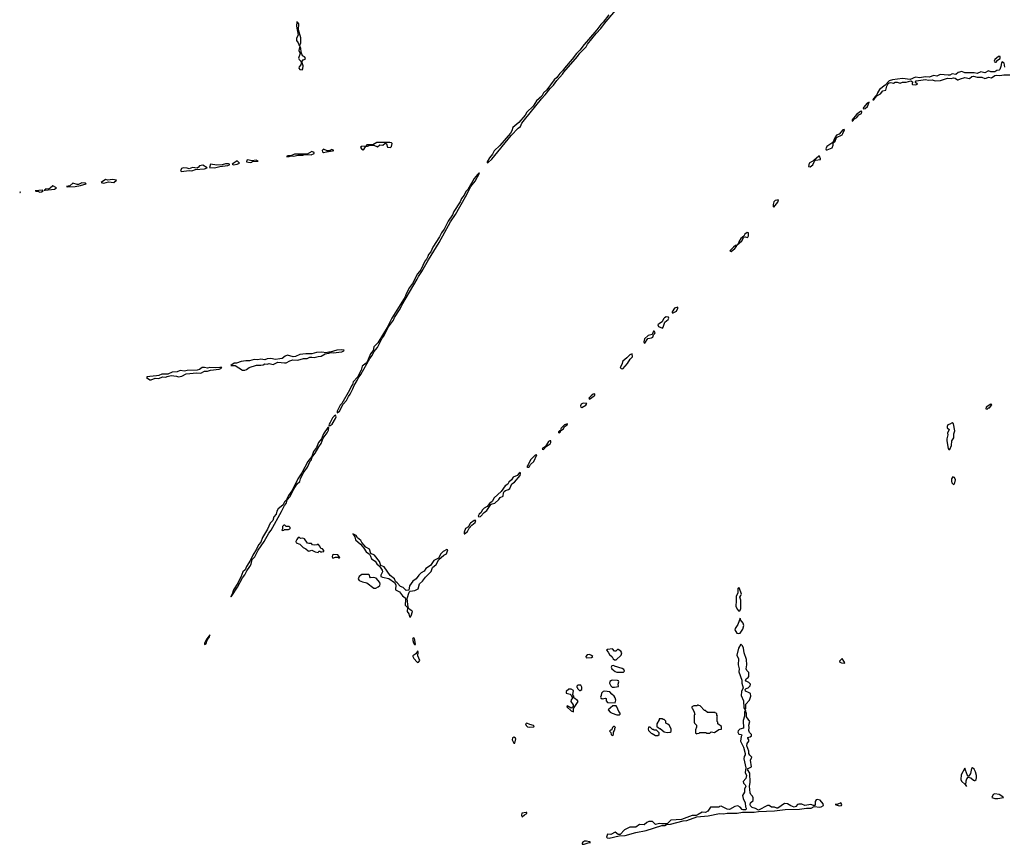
# Model space of a CAD drawing. Extents: x 2737564 to 2859580, y 876530 to 1012372.
# Tile 71 of 110: x 2749249 to 2762171, y 958513 to 969329. Entities that reach past the tile are written whole.
import ezdxf

# ---------------------------------------------------------------- set-up
doc = ezdxf.new("R2010")
doc.units = 0

msp = doc.modelspace()

# ---------------------------------------------------------------- linework, layer by layer
at = {"layer": '0CON05XD'}
for points in [[(2756979, 969391), (2756905, 969295), (2756874, 969266), (2756825, 969195), (2756655, 969005), (2756600, 968930), (2756555, 968887), (2756499, 968811), (2756398, 968695), (2756378, 968662), (2756339, 968625), (2756300, 968570), (2756265, 968541), (2756169, 968411), (2756125, 968371), (2756102, 968328), (2756033, 968265), (2755987, 968193), (2755906, 968115), (2755882, 968078), (2755800, 967980), (2755723, 967917), (2755709, 967871), (2755689, 967841), (2755551, 967679), (2755475, 967608), (2755456, 967564), (2755415, 967518), (2755384, 967465), (2755385, 967452), (2755395, 967454), (2755445, 967501), (2755698, 967812), (2755792, 967908), (2755821, 967929), (2755837, 967973), (2755876, 968014), (2756095, 968293), (2756145, 968342), (2756212, 968428), (2756255, 968469), (2756299, 968531), (2756374, 968615), (2756389, 968641), (2756571, 968845), (2756601, 968889), (2756682, 968975), (2756702, 969008), (2756813, 969147), (2756875, 969213), (2756923, 969277), (2757188, 969592)], [(2752925, 968990), (2752937, 969027), (2752940, 969090), (2752910, 969195), (2752913, 969275), (2752895, 969297), (2752885, 969300), (2752883, 969245), (2752902, 969125), (2752883, 969085), (2752880, 969055), (2752903, 969025), (2752915, 968990), (2752925, 968990)], [(2752955, 968671), (2752966, 968684), (2752967, 968725), (2752950, 968775), (2752967, 968803), (2752995, 968813), (2752998, 968825), (2752985, 968842), (2752962, 968855), (2752943, 968903), (2752937, 968955), (2752925, 968980), (2752914, 968925), (2752931, 968885), (2752906, 968825), (2752915, 968806), (2752938, 968785), (2752942, 968765), (2752937, 968735), (2752915, 968711), (2752913, 968695), (2752925, 968677), (2752955, 968671)], [(2762055, 968770), (2762065, 968773), (2762080, 968800), (2762115, 968820), (2762115, 968847), (2762094, 968846), (2762048, 968805), (2762040, 968785), (2762042, 968775), (2762055, 968770)], [(2762176, 968705), (2762170, 968760), (2762145, 968774), (2762135, 968765), (2762127, 968713), (2762114, 968675), (2762105, 968667), (2762075, 968663), (2762045, 968644), (2761995, 968645), (2761965, 968656), (2761915, 968630), (2761865, 968647), (2761815, 968623), (2761775, 968634), (2761655, 968633), (2761615, 968650), (2761567, 968635), (2761535, 968612), (2761485, 968619), (2761455, 968600), (2761435, 968600), (2761331, 968609), (2761285, 968588), (2761245, 968596), (2761185, 968576), (2761131, 968579), (2761063, 968567), (2761005, 968574), (2760935, 968546), (2760835, 968557), (2760705, 968539), (2760662, 968525), (2760609, 968471), (2760535, 968414), (2760505, 968369), (2760497, 968343), (2760475, 968322), (2760462, 968298), (2760454, 968295), (2760445, 968274)], [(2760445, 968274), (2760462, 968285), (2760500, 968330), (2760545, 968356), (2760575, 968394), (2760616, 968405), (2760631, 968459), (2760647, 968493), (2760658, 968502), (2760684, 968504), (2760715, 968497), (2760741, 968509), (2760765, 968510), (2760805, 968498), (2760835, 968509), (2760885, 968510), (2760945, 968527), (2760966, 968515), (2760962, 968485), (2760968, 968478), (2761005, 968474), (2761032, 968485), (2761006, 968506), (2761004, 968515), (2761013, 968527), (2761135, 968544), (2761175, 968534), (2761225, 968540), (2761265, 968529), (2761335, 968533), (2761425, 968560), (2761475, 968556), (2761505, 968566), (2761525, 968561), (2761555, 968539), (2761565, 968539), (2761595, 968554), (2761655, 968570), (2761715, 968559), (2761747, 968583), (2761765, 968588), (2761815, 968576), (2761875, 968577), (2761915, 968559), (2761935, 968560), (2761965, 968574), (2762004, 968566), (2762046, 968595), (2762065, 968601), (2762113, 968597), (2762166, 968606), (2762245, 968606)], [(2760325, 968158), (2760345, 968162), (2760375, 968190), (2760396, 968246), (2760373, 968235), (2760324, 968175), (2760320, 968165), (2760325, 968158)], [(2760175, 968000), (2760185, 968003), (2760203, 968027), (2760236, 968044), (2760261, 968079), (2760295, 968100), (2760301, 968115), (2760298, 968128), (2760285, 968126), (2760233, 968085), (2760174, 968015), (2760175, 968000)], [(2759833, 967623), (2759845, 967624), (2759914, 967646), (2759926, 967685), (2759927, 967713), (2759950, 967735), (2759968, 967782), (2760042, 967818), (2760053, 967835), (2760072, 967885), (2760069, 967889), (2760053, 967885), (2760002, 967828), (2759970, 967815), (2759945, 967778), (2759922, 967718), (2759840, 967665), (2759830, 967635), (2759833, 967623)], [(2753755, 967622), (2753765, 967626), (2753790, 967670), (2753815, 967668), (2753848, 967682), (2753895, 967683), (2753945, 967662), (2753975, 967686), (2754015, 967681), (2754045, 967710), (2754065, 967702), (2754075, 967658), (2754115, 967653), (2754129, 967665), (2754138, 967705), (2754130, 967715), (2754105, 967720), (2753935, 967718), (2753882, 967688), (2753805, 967686), (2753790, 967670), (2753733, 967665), (2753720, 967655), (2753735, 967633), (2753755, 967622)], [(2752785, 967534), (2752815, 967542), (2752845, 967540), (2752899, 967551), (2752965, 967552), (2752995, 967562), (2753075, 967558), (2753113, 967575), (2753113, 967585), (2753085, 967601), (2753023, 967567), (2752857, 967563), (2752815, 967547), (2752770, 967545), (2752750, 967535), (2752785, 967534)], [(2753235, 967589), (2753275, 967595), (2753355, 967607), (2753372, 967615), (2753344, 967626), (2753310, 967610), (2753285, 967607), (2753235, 967632), (2753220, 967615), (2753222, 967595), (2753235, 967589)], [(2759625, 967400), (2759660, 967425), (2759678, 967472), (2759693, 967487), (2759758, 967495), (2759760, 967505), (2759745, 967540), (2759735, 967540), (2759670, 967480), (2759612, 967445), (2759602, 967402), (2759625, 967400)], [(2751375, 967336), (2751405, 967342), (2751475, 967352), (2751506, 967346), (2751558, 967362), (2751675, 967373), (2751710, 967385), (2751651, 967419), (2751609, 967411), (2751597, 967393), (2751578, 967382), (2751515, 967392), (2751475, 967373), (2751445, 967383), (2751395, 967385), (2751374, 967376), (2751361, 967345), (2751375, 967336)], [(2751805, 967384), (2751875, 967402), (2751982, 967415), (2752002, 967425), (2752002, 967432), (2751987, 967437), (2751948, 967438), (2751905, 967426), (2751835, 967420), (2751755, 967433), (2751742, 967392), (2751805, 967384)], [(2752055, 967427), (2752105, 967434), (2752132, 967445), (2752105, 967478), (2752038, 967435), (2752055, 967427)], [(2752275, 967457), (2752295, 967460), (2752305, 967470), (2752380, 967475), (2752354, 967486), (2752295, 967476), (2752245, 967492), (2752230, 967485), (2752224, 967464), (2752275, 967457)], [(2753415, 964173), (2753445, 964192), (2753496, 964285), (2753539, 964335), (2753563, 964387), (2753585, 964416), (2753621, 964485), (2753638, 964532), (2753677, 964595), (2753691, 964629), (2753725, 964677), (2753843, 964887), (2753875, 964926), (2753898, 964972), (2753945, 965030), (2754007, 965153), (2754025, 965175), (2754091, 965299), (2754155, 965386), (2754169, 965421), (2754241, 965535), (2754264, 965586), (2754467, 965925), (2754481, 965959), (2754528, 966025), (2754612, 966178), (2754755, 966406), (2754904, 966676), (2754970, 966775), (2755098, 967005), (2755171, 967140), (2755225, 967211), (2755282, 967315), (2755275, 967318), (2755255, 967298), (2755215, 967247), (2755129, 967101), (2755103, 967075), (2755081, 967029), (2755049, 966985), (2755031, 966939), (2754946, 966815), (2754930, 966770), (2754872, 966685), (2754818, 966582), (2754784, 966535), (2754760, 966480), (2754673, 966347), (2754646, 966284), (2754615, 966249), (2754604, 966224), (2754590, 966190), (2754565, 966160), (2754512, 966048), (2754471, 965995), (2754402, 965868), (2754365, 965818), (2754322, 965735), (2754307, 965693), (2754134, 965415), (2754070, 965290), (2753948, 965092), (2753895, 965040), (2753888, 964992), (2753855, 964944), (2753809, 964841), (2753795, 964825), (2753742, 964785), (2753729, 964731), (2753682, 964638), (2753625, 964581), (2753618, 964545), (2753602, 964525), (2753579, 964471), (2753476, 964294), (2753454, 964275), (2753414, 964195), (2753415, 964173)], [(2749585, 967094), (2749704, 967106), (2749732, 967125), (2749685, 967149), (2749650, 967120), (2749630, 967110), (2749583, 967105), (2749582, 967098), (2749570, 967095), (2749585, 967094)], [(2749875, 967138), (2749975, 967142), (2750045, 967153), (2750122, 967175), (2750107, 967185), (2750065, 967189), (2750022, 967169), (2750005, 967166), (2749945, 967183), (2749905, 967150), (2749862, 967142), (2749875, 967138)], [(2750355, 967184), (2750415, 967201), (2750485, 967194), (2750518, 967225), (2750465, 967231), (2750406, 967226), (2750373, 967233), (2750320, 967195), (2750355, 967184)], [(2749250, 967062), (2749255, 967060), (2749260, 967065), (2749249, 967065)], [(2749515, 967066), (2749535, 967071), (2749558, 967085), (2749550, 967095), (2749450, 967085), (2749465, 967078), (2749485, 967080), (2749515, 967066)], [(2759145, 966872), (2759197, 966935), (2759208, 966968), (2759165, 966956), (2759145, 966938), (2759137, 966905), (2759138, 966878), (2759145, 966872)], [(2758585, 966288), (2758635, 966328), (2758658, 966355), (2758660, 966370), (2758725, 966428), (2758753, 966477), (2758775, 966480), (2758795, 966471), (2758805, 966477), (2758814, 966495), (2758813, 966533), (2758795, 966536), (2758765, 966517), (2758751, 966489), (2758715, 966458), (2758690, 966425), (2758680, 966390), (2758660, 966370), (2758645, 966367), (2758618, 966345), (2758578, 966305), (2758570, 966295), (2758585, 966288)], [(2757825, 965483), (2757868, 965505), (2757888, 965545), (2757885, 965560), (2757843, 965545), (2757810, 965495), (2757810, 965485), (2757825, 965483)], [(2757685, 965283), (2757696, 965294), (2757715, 965362), (2757758, 965395), (2757768, 965415), (2757765, 965428), (2757735, 965430), (2757710, 965420), (2757697, 965405), (2757683, 965367), (2757645, 965344), (2757626, 965325), (2757633, 965305), (2757685, 965283)], [(2757455, 965088), (2757494, 965146), (2757540, 965155), (2757560, 965165), (2757568, 965195), (2757585, 965212), (2757589, 965225), (2757578, 965245), (2757565, 965242), (2757550, 965200), (2757498, 965185), (2757447, 965145), (2757440, 965105), (2757445, 965090), (2757455, 965088)], [(2752205, 964733), (2752225, 964740), (2752262, 964768), (2752355, 964798), (2752415, 964796), (2752445, 964801), (2752465, 964813), (2752495, 964812), (2752525, 964821), (2752575, 964806), (2752635, 964838), (2752725, 964827), (2752745, 964830), (2752794, 964856), (2752832, 964868), (2752898, 964862), (2752974, 964886), (2753020, 964885), (2753055, 964901), (2753085, 964903), (2753115, 964896), (2753165, 964912), (2753205, 964914), (2753256, 964944), (2753308, 964955), (2753317, 964963), (2753365, 964959), (2753475, 964972), (2753502, 964985), (2753508, 964995), (2753475, 965000), (2753410, 964995), (2753325, 964968), (2753305, 964969), (2753271, 964959), (2753215, 964969), (2753145, 964963), (2753085, 964947), (2753004, 964946), (2752925, 964936), (2752868, 964911), (2752838, 964908), (2752765, 964927), (2752735, 964917), (2752695, 964887), (2752665, 964880), (2752605, 964874), (2752545, 964886), (2752495, 964879), (2752464, 964866), (2752415, 964876), (2752375, 964869), (2752325, 964874), (2752265, 964856), (2752215, 964856), (2752155, 964846), (2752096, 964824), (2752065, 964823), (2752020, 964795), (2752075, 964792), (2752174, 964734), (2752205, 964733)], [(2757165, 964751), (2757225, 964818), (2757260, 964875), (2757292, 964905), (2757287, 964947), (2757255, 964932), (2757218, 964892), (2757165, 964852), (2757153, 964805), (2757131, 964765), (2757143, 964753), (2757165, 964751)], [(2750975, 964604), (2751025, 964629), (2751076, 964624), (2751125, 964644), (2751165, 964638), (2751185, 964650), (2751235, 964662), (2751305, 964654), (2751335, 964644), (2751376, 964654), (2751435, 964682), (2751575, 964698), (2751625, 964694), (2751675, 964720), (2751715, 964720), (2751755, 964733), (2751865, 964744), (2751890, 964755), (2751900, 964765), (2751875, 964769), (2751825, 964763), (2751745, 964767), (2751715, 964757), (2751675, 964767), (2751645, 964766), (2751608, 964742), (2751577, 964733), (2751445, 964726), (2751411, 964719), (2751355, 964726), (2751315, 964709), (2751252, 964705), (2751195, 964679), (2751115, 964680), (2751075, 964662), (2751045, 964657), (2750955, 964651), (2750928, 964645), (2750912, 964635), (2750955, 964606), (2750975, 964604)], [(2756725, 964352), (2756787, 964395), (2756796, 964405), (2756795, 964422), (2756775, 964416), (2756749, 964395), (2756720, 964365), (2756725, 964352)], [(2756625, 964241), (2756677, 964273), (2756690, 964295), (2756645, 964298), (2756619, 964285), (2756609, 964265), (2756615, 964247), (2756625, 964241)], [(2761945, 964220), (2761965, 964240), (2761975, 964240), (2762008, 964278), (2761995, 964288), (2761934, 964246), (2761930, 964225), (2761945, 964220)], [(2753312, 964002), (2753325, 964004), (2753350, 964025), (2753395, 964096), (2753401, 964121), (2753395, 964140), (2753375, 964128), (2753354, 964105), (2753323, 964047), (2753308, 964015), (2753312, 964002)], [(2756325, 963912), (2756345, 963922), (2756350, 963940), (2756385, 963963), (2756399, 963991), (2756432, 964015), (2756437, 964027), (2756398, 964015), (2756355, 963972), (2756348, 963955), (2756350, 963940), (2756335, 963938), (2756322, 963925), (2756320, 963915), (2756325, 963912)], [(2761455, 963690), (2761478, 963745), (2761482, 963805), (2761508, 963845), (2761510, 963895), (2761521, 963935), (2761505, 964030), (2761485, 964042), (2761458, 964022), (2761428, 964015), (2761420, 963995), (2761422, 963975), (2761447, 963955), (2761427, 963905), (2761432, 963885), (2761417, 963833), (2761417, 963805), (2761433, 963705), (2761445, 963690), (2761455, 963690)], [(2752025, 961758), (2752109, 961885), (2752172, 962008), (2752205, 962046), (2752230, 962100), (2752270, 962155), (2752285, 962187), (2752301, 962249), (2752334, 962285), (2752379, 962370), (2752457, 962485), (2752517, 962593), (2752549, 962635), (2752685, 962876), (2752722, 962958), (2752747, 962985), (2752760, 963030), (2752797, 963075), (2752828, 963142), (2752848, 963171), (2752889, 963241), (2752925, 963273), (2752933, 963307), (2752971, 963379), (2753025, 963460), (2753063, 963537), (2753079, 963555), (2753088, 963592), (2753128, 963645), (2753173, 963727), (2753205, 963769), (2753230, 963840), (2753285, 963912), (2753303, 963945), (2753308, 963978), (2753305, 963982), (2753295, 963981), (2753234, 963895), (2753208, 963832), (2753172, 963785), (2753142, 963719), (2753105, 963663), (2753081, 963599), (2753032, 963535), (2752950, 963385), (2752900, 963305), (2752870, 963240), (2752819, 963151), (2752775, 963088), (2752749, 963031), (2752722, 963005), (2752701, 962959), (2752643, 962915), (2752625, 962882), (2752615, 962845), (2752585, 962808), (2752569, 962761), (2752536, 962725), (2752503, 962647), (2752437, 962535), (2752413, 962477), (2752385, 962442), (2752358, 962382), (2752309, 962305), (2752280, 962240), (2752225, 962155), (2752208, 962112), (2752179, 962085), (2752152, 962018), (2752133, 961987), (2752111, 961939), (2752055, 961849), (2752038, 961792), (2752020, 961765), (2752025, 961758)], [(2756125, 963692), (2756160, 963730), (2756209, 963765), (2756221, 963785), (2756220, 963805), (2756205, 963806), (2756190, 963795), (2756149, 963731), (2756110, 963705), (2756108, 963695), (2756125, 963692)], [(2755915, 963459), (2755925, 963461), (2755940, 963470), (2755954, 963496), (2755996, 963534), (2756035, 963620), (2756014, 963616), (2755954, 963555), (2755921, 963489), (2755903, 963465), (2755915, 963459)], [(2755275, 962808), (2755295, 962814), (2755343, 962867), (2755379, 962890), (2755432, 962968), (2755451, 962979), (2755485, 962986), (2755539, 963035), (2755555, 963060), (2755595, 963078), (2755599, 963125), (2755608, 963142), (2755624, 963155), (2755665, 963168), (2755680, 963180), (2755709, 963241), (2755741, 963265), (2755815, 963350), (2755821, 963375), (2755818, 963388), (2755805, 963383), (2755779, 963351), (2755725, 963330), (2755702, 963295), (2755668, 963265), (2755654, 963235), (2755622, 963215), (2755568, 963142), (2755475, 963059), (2755450, 963010), (2755415, 962983), (2755386, 962944), (2755345, 962921), (2755320, 962895), (2755307, 962863), (2755280, 962845), (2755268, 962815), (2755275, 962808)], [(2761505, 963232), (2761515, 963237), (2761524, 963255), (2761531, 963295), (2761519, 963325), (2761496, 963334), (2761476, 963305), (2761476, 963275), (2761483, 963253), (2761505, 963232)], [(2755085, 962583), (2755126, 962615), (2755149, 962661), (2755181, 962699), (2755226, 962735), (2755235, 962758), (2755215, 962758), (2755166, 962725), (2755156, 962715), (2755141, 962679), (2755101, 962655), (2755083, 962605), (2755080, 962585), (2755085, 962583)], [(2752695, 962630), (2752715, 962632), (2752725, 962640), (2752775, 962642), (2752795, 962650), (2752800, 962655), (2752797, 962667), (2752785, 962680), (2752745, 962680), (2752727, 962697), (2752715, 962698), (2752698, 962682), (2752698, 962652), (2752690, 962635), (2752695, 962630)], [(2753165, 962340), (2753175, 962360), (2753188, 962358), (2753195, 962350), (2753215, 962350), (2753240, 962355), (2753242, 962365), (2753225, 962390), (2753202, 962392), (2753190, 962425), (2753168, 962448), (2753155, 962440), (2753115, 962438), (2753093, 962443), (2753077, 962457), (2753045, 962457), (2753025, 962463), (2752985, 962520), (2752965, 962528), (2752935, 962522), (2752920, 962535), (2752905, 962538), (2752885, 962512), (2752873, 962483), (2752878, 962465), (2752925, 962450), (2752968, 962408), (2753005, 962390), (2753034, 962364), (2753045, 962360), (2753085, 962369), (2753125, 962347), (2753165, 962340)], [(2754375, 961494), (2754385, 961508), (2754403, 961565), (2754397, 961575), (2754362, 961595), (2754346, 961625), (2754334, 961735), (2754359, 961821), (2754375, 961835), (2754435, 961840), (2754478, 961862), (2754495, 961929), (2754536, 961964), (2754575, 962016), (2754648, 962092), (2754667, 962143), (2754716, 962184), (2754750, 962250), (2754816, 962304), (2754849, 962321), (2754870, 962375), (2754855, 962378), (2754805, 962354), (2754775, 962325), (2754746, 962264), (2754684, 962236), (2754640, 962170), (2754581, 962129), (2754556, 962095), (2754516, 962074), (2754489, 962041), (2754453, 961997), (2754409, 961965), (2754365, 961904), (2754354, 961846), (2754323, 961843), (2754280, 961880), (2754245, 961896), (2754205, 961942), (2754180, 961960), (2754166, 961996), (2754109, 962039), (2754031, 962151), (2753990, 962170), (2753972, 962222), (2753904, 962305), (2753859, 962329), (2753839, 962385), (2753790, 962410), (2753740, 962470), (2753727, 962497), (2753683, 962533), (2753665, 962565), (2753623, 962587), (2753647, 962547), (2753658, 962505), (2753720, 962450), (2753767, 962397), (2753795, 962348), (2753839, 962319), (2753852, 962292), (2753865, 962258), (2753916, 962226), (2753935, 962191), (2753969, 962159), (2754008, 962108), (2754010, 962085), (2753987, 962045), (2753988, 962025), (2754010, 962015), (2754095, 961999), (2754168, 961948), (2754187, 961915), (2754182, 961852), (2754234, 961824), (2754271, 961771), (2754307, 961745), (2754313, 961723), (2754309, 961649), (2754339, 961619), (2754332, 961565), (2754356, 961535), (2754365, 961498), (2754375, 961494)], [(2753358, 962268), (2753395, 962280), (2753425, 962280), (2753435, 962270), (2753445, 962270), (2753450, 962275), (2753425, 962310), (2753365, 962312), (2753352, 962305), (2753348, 962285), (2753358, 962268)], [(2753925, 961872), (2753955, 961888), (2753975, 961908), (2753981, 961925), (2753975, 961948), (2753928, 962005), (2753895, 962012), (2753855, 962010), (2753843, 962023), (2753840, 962045), (2753825, 962052), (2753738, 962052), (2753703, 962027), (2753690, 961995), (2753705, 961972), (2753750, 961955), (2753805, 961943), (2753895, 961873), (2753925, 961872)], [(2758685, 961572), (2758705, 961582), (2758712, 961605), (2758712, 961715), (2758698, 961755), (2758715, 961778), (2758720, 961795), (2758695, 961870), (2758685, 961880), (2758674, 961866), (2758673, 961813), (2758653, 961765), (2758653, 961687), (2758647, 961655), (2758648, 961635), (2758664, 961595), (2758685, 961572)], [(2758685, 961276), (2758705, 961282), (2758738, 961335), (2758752, 961385), (2758742, 961415), (2758710, 961455), (2758705, 961480), (2758676, 961395), (2758640, 961345), (2758636, 961325), (2758661, 961281), (2758685, 961276)], [(2751675, 961132), (2751695, 961148), (2751711, 961189), (2751739, 961235), (2751745, 961260), (2751694, 961195), (2751675, 961150), (2751675, 961132)], [(2754445, 961132), (2754435, 961192), (2754425, 961216), (2754415, 961223), (2754406, 961205), (2754416, 961155), (2754429, 961135), (2754445, 961132)], [(2757075, 960932), (2757142, 960995), (2757150, 961025), (2757138, 961048), (2757105, 961070), (2757093, 961067), (2757072, 961048), (2757055, 961048), (2757027, 961077), (2756965, 961068), (2756952, 961058), (2756974, 961034), (2756991, 961001), (2757025, 960970), (2757037, 960947), (2757055, 960932), (2757075, 960932)], [(2758765, 960280), (2758778, 960295), (2758778, 960352), (2758828, 960402), (2758843, 960455), (2758839, 960489), (2758816, 960506), (2758775, 960523), (2758768, 960542), (2758783, 960557), (2758810, 960565), (2758828, 960582), (2758837, 960593), (2758840, 960615), (2758820, 960635), (2758782, 960652), (2758774, 960664), (2758782, 960685), (2758809, 960701), (2758820, 960715), (2758820, 960765), (2758794, 960794), (2758782, 960815), (2758792, 960865), (2758788, 960935), (2758758, 961025), (2758748, 961085), (2758736, 961116), (2758715, 961140), (2758683, 961087), (2758660, 960995), (2758682, 960945), (2758677, 960865), (2758692, 960815), (2758688, 960775), (2758726, 960666), (2758727, 960625), (2758742, 960565), (2758723, 960515), (2758718, 960465), (2758750, 960395), (2758752, 960305), (2758765, 960280)], [(2754475, 960897), (2754485, 960900), (2754502, 960925), (2754472, 960985), (2754480, 961035), (2754475, 961049), (2754450, 961010), (2754408, 960985), (2754408, 960975), (2754421, 960951), (2754465, 960902), (2754475, 960897)], [(2756685, 960960), (2756755, 960962), (2756770, 960975), (2756755, 960990), (2756725, 961002), (2756695, 961000), (2756680, 960975), (2756685, 960960)], [(2760075, 960890), (2760080, 960895), (2760063, 960913), (2760045, 960950), (2760010, 960915), (2760012, 960902), (2760033, 960893), (2760075, 960890)], [(2757175, 960770), (2757188, 960785), (2757176, 960806), (2757155, 960820), (2757055, 960850), (2757045, 960860), (2757020, 960855), (2757012, 960835), (2757022, 960815), (2757065, 960780), (2757085, 960772), (2757175, 960770)], [(2757055, 960573), (2757108, 960582), (2757103, 960615), (2757110, 960645), (2757107, 960657), (2757095, 960662), (2757035, 960664), (2757015, 960661), (2756992, 960648), (2756990, 960625), (2757005, 960593), (2757025, 960573), (2757055, 960573)], [(2756515, 960250), (2756518, 960292), (2756578, 960385), (2756569, 960399), (2756520, 960435), (2756520, 960455), (2756510, 960475), (2756515, 960530), (2756485, 960547), (2756455, 960548), (2756423, 960517), (2756420, 960495), (2756475, 960480), (2756488, 960468), (2756490, 960455), (2756500, 960445), (2756500, 960425), (2756485, 960410), (2756484, 960384), (2756512, 960342), (2756512, 960325), (2756508, 960312), (2756485, 960298), (2756435, 960330), (2756430, 960315), (2756485, 960262), (2756515, 960250)], [(2756605, 960530), (2756627, 960543), (2756628, 960575), (2756612, 960602), (2756575, 960600), (2756560, 960585), (2756560, 960575), (2756570, 960565), (2756570, 960555), (2756595, 960530), (2756605, 960530)], [(2757065, 960370), (2757072, 960405), (2757062, 960435), (2757052, 960455), (2757020, 960480), (2756995, 960511), (2756925, 960523), (2756905, 960517), (2756884, 960496), (2756882, 960465), (2756872, 960445), (2756878, 960435), (2756895, 960420), (2756935, 960430), (2756946, 960426), (2756948, 960395), (2756962, 960372), (2757065, 960370)], [(2757115, 960210), (2757128, 960222), (2757130, 960235), (2757110, 960255), (2757087, 960317), (2757075, 960330), (2757035, 960330), (2756970, 960275), (2757000, 960245), (2757023, 960233), (2757085, 960210), (2757115, 960210)], [(2758135, 959960), (2758142, 959968), (2758165, 959970), (2758175, 959980), (2758255, 959980), (2758265, 959970), (2758305, 959970), (2758325, 959988), (2758369, 959981), (2758423, 960017), (2758460, 960025), (2758458, 960058), (2758410, 960095), (2758410, 960115), (2758402, 960125), (2758402, 960185), (2758408, 960195), (2758400, 960205), (2758398, 960228), (2758382, 960232), (2758375, 960240), (2758275, 960240), (2758245, 960270), (2758235, 960270), (2758178, 960328), (2758162, 960332), (2758155, 960340), (2758145, 960340), (2758135, 960330), (2758095, 960330), (2758070, 960315), (2758070, 960305), (2758080, 960295), (2758102, 960245), (2758108, 960215), (2758102, 960205), (2758100, 960115), (2758105, 960100), (2758130, 960075), (2758132, 960048), (2758118, 960015), (2758118, 959995), (2758120, 959975), (2758135, 959960)], [(2756985, 958594), (2757115, 958624), (2757195, 958629), (2757335, 958668), (2757472, 958695), (2757675, 958760), (2757715, 958761), (2757737, 958773), (2757790, 958775), (2757955, 958821), (2758005, 958824), (2758135, 958873), (2758285, 958888), (2758435, 958918), (2758485, 958911), (2758535, 958920), (2758665, 958922), (2758735, 958934), (2758887, 958933), (2758945, 958944), (2759155, 958953), (2759295, 958969), (2759485, 958974), (2759575, 958989), (2759635, 958989), (2759675, 959010), (2759748, 959002), (2759768, 959005), (2759798, 959022), (2759793, 959045), (2759755, 959093), (2759715, 959100), (2759702, 959095), (2759688, 959075), (2759690, 959025), (2759685, 959020), (2759665, 959020), (2759634, 959034), (2759555, 959023), (2759515, 959039), (2759475, 959041), (2759456, 959034), (2759435, 959009), (2759415, 959002), (2759368, 959018), (2759325, 959042), (2759287, 959047), (2759201, 958989), (2759185, 958989), (2759155, 959000), (2759115, 958999), (2759085, 959022), (2759065, 959022), (2758945, 958962), (2758905, 958984), (2758862, 958995), (2758842, 959018), (2758836, 959035), (2758839, 959055), (2758874, 959086), (2758877, 959123), (2758868, 959145), (2758844, 959164), (2758836, 959186), (2758828, 959275), (2758836, 959325), (2758833, 959445), (2758802, 959495), (2758808, 959505), (2758852, 959528), (2758842, 959615), (2758858, 959655), (2758831, 959681), (2758818, 959705), (2758818, 959735), (2758791, 959805), (2758796, 959835), (2758817, 959867), (2758818, 959885), (2758803, 959905), (2758803, 959915), (2758837, 959923), (2758852, 959935), (2758852, 959952), (2758825, 959980), (2758820, 960005), (2758823, 960045), (2758818, 960075), (2758832, 960122), (2758788, 960185), (2758788, 960235), (2758780, 960245), (2758777, 960267), (2758772, 960268), (2758763, 960245), (2758762, 960195), (2758744, 960136), (2758748, 960035), (2758699, 960021), (2758680, 960000), (2758676, 959985), (2758686, 959956), (2758722, 959952), (2758728, 959945), (2758718, 959925), (2758708, 959865), (2758747, 959785), (2758771, 959705), (2758770, 959685), (2758756, 959664), (2758751, 959635), (2758779, 959515), (2758772, 959455), (2758786, 959414), (2758780, 959375), (2758742, 959335), (2758750, 959315), (2758770, 959295), (2758777, 959275), (2758761, 959235), (2758763, 959195), (2758734, 959155), (2758742, 959115), (2758768, 959055), (2758774, 959005), (2758783, 958985), (2758782, 958975), (2758773, 958967), (2758745, 958963), (2758729, 958969), (2758705, 959002), (2758675, 959018), (2758635, 959010), (2758565, 958968), (2758532, 958972), (2758455, 959013), (2758435, 959008), (2758425, 958998), (2758335, 958998), (2758315, 959002), (2758281, 958949), (2758249, 958931), (2758206, 958934), (2758155, 958902), (2758125, 958892), (2758075, 958890), (2757935, 958839), (2757795, 958830), (2757745, 958780), (2757675, 958780), (2757645, 958786), (2757595, 958773), (2757552, 958812), (2757505, 958811), (2757479, 958801), (2757445, 958768), (2757385, 958772), (2757335, 958738), (2757255, 958738), (2757185, 958702), (2757129, 958641), (2757105, 958643), (2757065, 958670), (2757005, 958642), (2756964, 958646), (2756950, 958605), (2756958, 958598), (2756985, 958594)], [(2757745, 959979), (2757785, 959982), (2757797, 959993), (2757798, 960025), (2757775, 960070), (2757755, 960090), (2757731, 960101), (2757728, 960128), (2757708, 960148), (2757695, 960150), (2757685, 960160), (2757642, 960158), (2757640, 960145), (2757610, 960095), (2757612, 960052), (2757625, 960050), (2757645, 960030), (2757655, 960030), (2757705, 959987), (2757745, 959979)], [(2755935, 960048), (2755995, 960052), (2756000, 960065), (2755992, 960072), (2755943, 960083), (2755905, 960102), (2755888, 960092), (2755895, 960070), (2755915, 960052), (2755935, 960048)], [(2757025, 959940), (2757040, 959955), (2757040, 959985), (2757050, 959995), (2757050, 960005), (2757060, 960015), (2757060, 960035), (2757070, 960045), (2757055, 960060), (2757042, 960058), (2757030, 960045), (2757018, 960012), (2757002, 960008), (2756990, 959995), (2757008, 959978), (2757010, 959955), (2757025, 959940)], [(2757625, 959940), (2757640, 959955), (2757640, 959975), (2757608, 960008), (2757575, 960010), (2757565, 960020), (2757555, 960020), (2757525, 960050), (2757502, 960048), (2757498, 960025), (2757502, 960005), (2757535, 959970), (2757548, 959968), (2757595, 959940), (2757625, 959940)], [(2755745, 959838), (2755761, 959895), (2755757, 959905), (2755734, 959916), (2755715, 959908), (2755712, 959885), (2755735, 959838), (2755745, 959838)], [(2761675, 959270), (2761668, 959288), (2761672, 959345), (2761680, 959370), (2761695, 959392), (2761733, 959383), (2761765, 959352), (2761775, 959350), (2761785, 959350), (2761800, 959365), (2761807, 959383), (2761808, 959415), (2761794, 959465), (2761777, 959497), (2761755, 959517), (2761742, 959508), (2761727, 959443), (2761705, 959408), (2761695, 959408), (2761682, 959425), (2761655, 959510), (2761606, 959424), (2761601, 959361), (2761609, 959339), (2761658, 959298), (2761675, 959270)], [(2762045, 959114), (2762085, 959114), (2762160, 959125), (2762152, 959135), (2762105, 959168), (2762045, 959174), (2762024, 959165), (2762008, 959125), (2762045, 959114)], [(2760005, 959019), (2760035, 959024), (2760040, 959035), (2760025, 959056), (2759985, 959040), (2759950, 959035), (2760005, 959019)], [(2755845, 958874), (2755872, 958898), (2755903, 958915), (2755905, 958928), (2755895, 958931), (2755840, 958920), (2755833, 958893), (2755845, 958874)], [(2756633, 958513), (2756655, 958514), (2756708, 958532), (2756740, 958535), (2756725, 958547), (2756686, 958556), (2756660, 958555), (2756634, 958536), (2756630, 958525), (2756633, 958513)]]:
    msp.add_lwpolyline(points, dxfattribs=at)

doc.saveas('drawing.dxf')
